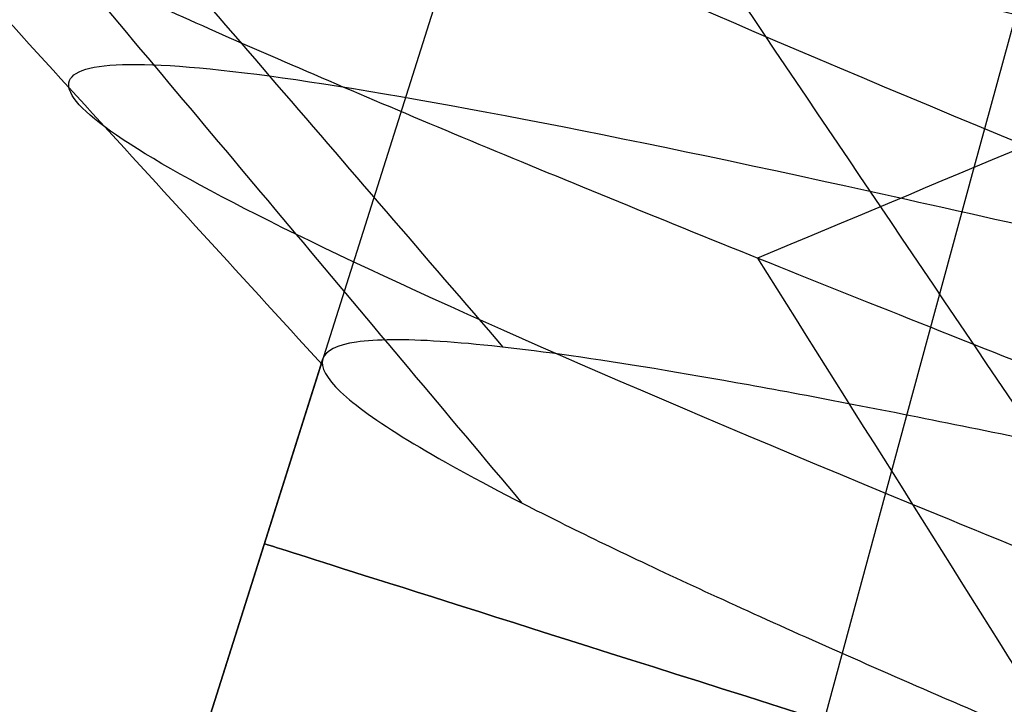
# Model space of a CAD drawing. Header units: millimetres. Extents: x -1437 to 1444, y -1373 to 1332.
# Tile 39 of 256: x -173.145 to -172.54, y -926.175 to -925.755. Entities that reach past the tile are written whole.
import ezdxf

# ---------------------------------------------------------------- set-up
doc = ezdxf.new("R2010")
doc.units = ezdxf.units.MM
doc.layers.add('Default', color=7, linetype='Continuous', true_color=0x000000)

# ---------------------------------------------------------------- blocks, each defined once
blk = doc.blocks.new('M4X4_SET_SCREW 01')
at = {"layer": 'Default', "color": 252, "true_color": 0x969696}
blk.add_line((2.536880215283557, 0, 1.6), (2.775000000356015, 0, 1.6), dxfattribs=at)
at = {"layer": 'Default', "color": 252, "true_color": 0x969696, "extrusion": (1, 0, 0)}
for centre, start, end in [((0, 0, 3.4443375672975), 0, 180), ((0, 0, 2.655940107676), 28.7692039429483, 151.2308242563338)]:
    blk.add_arc(centre, 1.6, start, end, dxfattribs=at)
at = {"layer": 'Default', "color": 252, "true_color": 0x969696}
for points in [[(0.7309401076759, 2), (0.7361424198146, 2, 0.09339168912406), (0.746547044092, 1.986895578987, 0.2801743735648), (0.7621539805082, 1.928310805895, 0.5548596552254), (0.7777609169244, 1.83194571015, 0.8186737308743), (0.7933678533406, 1.699688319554, 1.06644802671), (0.8089747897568, 1.534129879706, 1.293327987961), (0.824581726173, 1.338514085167, 1.494868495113), (0.8401886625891, 1.116673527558, 1.66712087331), (0.8557955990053, 0.8729546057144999, 1.806710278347), (0.8714025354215, 0.6121323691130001, 1.910901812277), (0.8870094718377, 0.3393169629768, 1.977654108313), (0.9026164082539, 0.05985350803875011, 2.005659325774), (0.9182233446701, -0.2207826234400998, 1.994368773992), (0.9338302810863, -0.4970930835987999, 1.944003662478), (0.9494372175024, -0.7636642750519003, 1.855550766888), (0.9650441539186, -1.015273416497, 1.73074309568), (0.9806510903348, -1.246990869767, 1.572025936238), (0.996258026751, -1.454276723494, 1.382508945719), (1.011864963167, -1.63306974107, 1.16590522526), (1.027471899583, -1.779866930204, 0.9264585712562), (1.043078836, -1.891792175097, 0.6688603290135), (1.058685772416, -1.96665258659, 0.398157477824), (1.074292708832, -2.002981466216, 0.1196537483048), (1.089899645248, -2.000067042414, -0.1611942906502), (1.105506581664, -1.95796641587, -0.4388841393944), (1.12111351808, -1.877504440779, -0.7079751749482), (1.136720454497, -1.76025756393, -0.9631952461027), (1.152327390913, -1.608522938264, -1.199543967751), (1.167934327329, -1.425273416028, -1.412390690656), (1.183541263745, -1.214099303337, -1.597565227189), (1.199148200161, -0.9791380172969, -1.7514395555), (1.214755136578, -0.7249930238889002, -1.870998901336), (1.230362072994, -0.4566436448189, -1.953900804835), (1.24596900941, -0.1793475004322, -1.998521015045), (1.261575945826, 0.1014624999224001, -2.003985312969), (1.277182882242, 0.3802846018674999, -1.970186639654), (1.292789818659, 0.6516559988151, -1.897787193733), (1.308396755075, 0.9102598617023, -1.78820545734), (1.324003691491, 1.15102950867, -1.643588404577), (1.339610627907, 1.369247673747, -1.466769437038), (1.355217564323, 1.56063892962, -1.26121287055), (1.370824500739, 1.721453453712, -1.030946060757), (1.386431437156, 1.848540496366, -0.7804804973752), (1.402038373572, 1.939410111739, -0.5147234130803), (1.417645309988, 1.992281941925, -0.238881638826), (1.433252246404, 2.00612009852, 0.04164041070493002), (1.44885918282, 1.980653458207, 0.3213466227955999), (1.464466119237, 1.916380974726, 0.5947568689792), (1.480073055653, 1.814561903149, 0.8565143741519), (1.495679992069, 1.677191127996, 1.101490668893), (1.511286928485, 1.506960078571, 1.324886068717), (1.526893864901, 1.30720399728, 1.522323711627), (1.542500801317, 1.08183659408, 1.689935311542), (1.558107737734, 0.8352733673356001, 1.824436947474), (1.57371467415, 0.5723450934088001, 1.923193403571), (1.589321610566, 0.2982031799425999, 1.984269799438), (1.604928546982, 0.01821873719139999, 2.006469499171), (1.620535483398, -0.2621226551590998, 1.989357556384), (1.636142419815, -0.5373284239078, 1.933269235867), (1.651749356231, -0.8020066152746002, 1.839303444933), (1.667356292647, -1.050971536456, 1.709301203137), (1.682963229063, -1.279345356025, 1.5458095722), (1.698570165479, -1.482653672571, 1.352031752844), (1.714177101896, -1.656913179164, 1.131764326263), (1.729784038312, -1.798709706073, 0.8893228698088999), (1.745390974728, -1.9052651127, 0.6294574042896), (1.760997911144, -1.974491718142, 0.3572593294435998), (1.77660484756, -2.005033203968, 0.07806167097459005), (1.792211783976, -1.996291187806, -0.202665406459), (1.807818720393, -1.948436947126, -0.4794217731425), (1.823425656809, -1.862408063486, -0.7467850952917), (1.839032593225, -1.739890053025, -0.9995170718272), (1.854639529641, -1.583283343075, -1.232666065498), (1.870246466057, -1.395656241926, -1.44166411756), (1.885853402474, -1.180684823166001, -1.622416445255), (1.90146033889, -0.9425809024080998, -1.771381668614), (1.917067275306, -0.6860095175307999, -1.885641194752), (1.932674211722, -0.4159975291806, -1.96295640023), (1.948281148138, -0.1378351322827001, -2.001812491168), (1.963888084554, 0.1430277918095, -2.001448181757), (1.979495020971, 0.4210884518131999, -1.961870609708), (1.995101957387, 0.6908989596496, -1.883855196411), (2.010708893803, 0.9471730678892, -1.768930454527), (2.026315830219, 1.184889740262, -1.619348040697), (2.041922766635, 1.399391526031, -1.438038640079), (2.057529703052, 1.586475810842, -1.22855454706), (2.073136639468, 1.742477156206, -0.9950000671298), (2.088743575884, 1.864339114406, -0.741951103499), (2.1043505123, 1.949674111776, -0.4743655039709), (2.119957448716, 1.996810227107, -0.1974859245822), (2.135564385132, 2.00482394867, 0.08326288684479), (2.151171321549, 1.97355826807, 0.3623803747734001), (2.166778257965, 1.903625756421, 0.6343979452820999), (2.182385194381, 1.796396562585, 0.8939861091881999), (2.197992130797, 1.653971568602, 1.13605889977), (2.213599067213, 1.479141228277, 1.355873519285), (2.22920600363, 1.275330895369, 1.549123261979), (2.244812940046, 1.046533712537, 1.712021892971), (2.260419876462, 0.7972323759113, 1.841377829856), (2.276026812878, 0.5323113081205, 1.934656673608), (2.291633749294, 0.2569609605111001, 1.990030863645), (2.307240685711, -0.02342388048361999, 2.006415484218), (2.322847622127, -0.3033497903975, 1.983489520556), (2.338454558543, -0.5773323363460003, 1.92170214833), (2.354061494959, -0.8400035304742, 1.82226393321), (2.369668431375, -1.086217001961, 1.687123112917), (2.385275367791, -1.311148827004, 1.518927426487), (2.400882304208, -1.510392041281, 1.320972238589), (2.416489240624, -1.680042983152, 1.097135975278), (2.43209617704, -1.816777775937, 0.8518041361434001), (2.447703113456, -1.91791745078, 0.5897833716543), (2.463310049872, -1.981480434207, 0.3162073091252), (2.478916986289, -2.006221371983, 0.03643597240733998), (2.494523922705, -1.991655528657, -0.2440492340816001), (2.510130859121, -1.938068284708, -0.5197529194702), (2.525737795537, -1.846509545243, -0.7852733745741), (2.541344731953, -1.718773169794, -1.035408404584), (2.556951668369, -1.557361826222, -1.265257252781), (2.572558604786, -1.365437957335, -1.470316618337), (2.588165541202, -1.146761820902, -1.646568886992), (2.603772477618, -0.9056178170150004, -1.790560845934), (2.619379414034, -0.6467305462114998, -1.899471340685), (2.63498635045, -0.375172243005, -1.971166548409), (2.650593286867, -0.09626339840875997, -2.004241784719), (2.666200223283, 0.1845314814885, -1.998049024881), (2.681807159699, 0.4617109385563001, -1.952709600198), (2.697414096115, 0.7298443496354, -1.869111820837), (2.713021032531, 0.9836783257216, -1.74889357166), (2.728627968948, 1.218239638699, -1.594410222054), (2.744234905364, 1.428932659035, -1.40868847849), (2.75984184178, 1.6116293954, -1.195367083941), (2.775448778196, 1.762750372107, -0.9586255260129), (2.791055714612, 1.87933475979, -0.7031021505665), (2.806662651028, 1.959098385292, -0.4338032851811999), (2.822269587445, 2.000478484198, -0.1560051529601), (2.837876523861, 2.002664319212, 0.1248495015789), (2.853483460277, 1.965613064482, 0.4032580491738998), (2.869090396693, 1.890050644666, 0.6737657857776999), (2.884697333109, 1.777457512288, 0.9310728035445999), (2.900304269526, 1.630039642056, 1.170137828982), (2.915911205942, 1.450685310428, 1.386276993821), (2.931518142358, 1.242908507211, 1.575255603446), (2.947125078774, 1.010780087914, 1.733371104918), (2.96273201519, 0.7588480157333, 1.857525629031), (2.978338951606, 0.4920482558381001, 1.945286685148), (2.993945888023, 0.2156080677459, 1.99493481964), (3.009552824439, -0.06505640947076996, 2.005497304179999), (3.025159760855, -0.3444462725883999, 1.976767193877), (3.040766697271, -0.6170875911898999, 1.909307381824), (3.056373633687, -0.8776386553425, 1.804439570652), (3.071980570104, -1.120994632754, 1.664218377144), (3.08758750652, -1.342387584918, 1.491391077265), (3.103194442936, -1.537479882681, 1.289343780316), (3.118801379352, -1.702449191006, 1.06203508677), (3.134408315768, -1.834063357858, 0.8139185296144), (3.150015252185, -1.929743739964, 0.5498553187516), (3.165622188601, -1.987615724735, 0.2750190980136), (3.181229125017, -2.006545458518, -0.00520541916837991), (3.196836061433, -1.986162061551, -0.2853279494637), (3.212442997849, -1.926864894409, -0.5598602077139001), (3.228049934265, -1.829815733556, -0.8234234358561), (3.243656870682, -1.696916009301, -1.070853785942), (3.259263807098, -1.530769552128, -1.297303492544), (3.274870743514, -1.334631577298, -1.498335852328), (3.29047767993, -1.112344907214, -1.670012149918), (3.306084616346, -0.8682646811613, -1.808968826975), (3.321691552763, -0.6071730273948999, -1.912483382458), (3.337298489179, -0.3341853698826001, -1.978527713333), (3.352905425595, -0.05465020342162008, -2.005807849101), (3.368512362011, 0.2259556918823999, -1.993789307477), (3.384119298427, 0.5021345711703, -1.942707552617), (3.399726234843, 0.7684753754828, -1.853563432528), (3.41533317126, 1.019759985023, -1.728103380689), (3.425737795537, 1.173963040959, -1.621891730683), (3.430940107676, 1.246979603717, -1.563662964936)], [(2.95, -1.6), (2.944720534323, -1.6, 0.07582139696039), (2.934142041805, -1.589247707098, 0.2277553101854), (2.918127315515, -1.540245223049, 0.4530749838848), (2.902230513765, -1.46005748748, 0.6674584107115), (2.886452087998, -1.351186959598, 0.8668377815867), (2.870653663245, -1.215191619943, 1.049170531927), (2.854639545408, -1.052442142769, 1.212510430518), (2.838607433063, -0.8676328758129, 1.350841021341), (2.822762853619, -0.6673467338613, 1.460051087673), (2.807019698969, -0.4550777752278, 1.539542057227), (2.791059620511, -0.2306437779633, 1.588888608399), (2.77498034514, 0.0002867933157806, 1.60558046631), (2.7589439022, 0.2305751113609, 1.588789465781), (2.743182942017, 0.4522571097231, 1.540303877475), (2.727343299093, 0.6660202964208, 1.460836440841), (2.711243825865, 0.8695084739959, 1.349793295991), (2.695122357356, 1.05504530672, 1.210266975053), (2.679134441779, 1.217132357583, 1.046817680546), (2.663409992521, 1.352296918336, 0.8651846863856), (2.647490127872, 1.461755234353, 0.6638107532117), (2.631708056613, 1.540799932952, 0.4507611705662), (2.615823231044, 1.589260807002, 0.227254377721), (2.60527372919, 1.6, 0.07573901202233), (2.6, 1.6)], [(3.061880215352, 1.6), (3.067153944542, 1.6, 0.07573901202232), (3.077703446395, 1.589260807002, 0.227254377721), (3.093588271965, 1.540799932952, 0.4507611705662), (3.109370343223, 1.461755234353, 0.6638107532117), (3.125290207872, 1.352296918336, 0.8651846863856), (3.14101465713, 1.217132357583, 1.046817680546), (3.157002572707, 1.05504530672, 1.210266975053), (3.173124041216, 0.8695084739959, 1.349793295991), (3.189223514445, 0.6660202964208, 1.460836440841), (3.205063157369, 0.4522571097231, 1.540303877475), (3.220824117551, 0.2305751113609, 1.588789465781), (3.236860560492, 0.0002867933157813, 1.60558046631), (3.252939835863, -0.2306437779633, 1.588888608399), (3.268899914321, -0.4550777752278, 1.539542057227), (3.284643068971, -0.6673467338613, 1.460051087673), (3.300487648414, -0.8676328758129, 1.350841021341), (3.316519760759, -1.052442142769, 1.212510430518), (3.332533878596, -1.215191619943, 1.049170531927), (3.34833230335, -1.351186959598, 0.8668377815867), (3.364110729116, -1.46005748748, 0.6674584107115), (3.380007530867, -1.540245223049, 0.4530749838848), (3.396022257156, -1.589247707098, 0.2277553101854), (3.406600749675, -1.6, 0.07582139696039), (3.411880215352, -1.6)], [(2.91459447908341, 1.462574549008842, 1.364213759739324), (2.837606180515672, 1.36506159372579, 1.27325872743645), (2.760617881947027, 1.267548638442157, 1.18230369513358), (2.683629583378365, 1.170035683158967, 1.09134866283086)], [(3.145500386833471, 1.170035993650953, 1.091348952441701), (3.068512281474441, 1.267548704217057, 1.182303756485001), (2.991524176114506, 1.365061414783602, 1.273258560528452), (2.914536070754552, 1.462574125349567, 1.364213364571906)], [(2.95846948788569, 0.8271380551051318, 1.821001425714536), (2.881481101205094, 0.7719909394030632, 1.699591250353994), (2.804492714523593, 0.7168438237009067, 1.578181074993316), (2.727504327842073, 0.6616967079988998, 1.45677089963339)], [(3.00234449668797, 0.06506602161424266, 1.998992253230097), (2.925356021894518, 0.06072792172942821, 1.865714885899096), (2.848367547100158, 0.05638982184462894, 1.732437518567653), (2.771379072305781, 0.05205172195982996, 1.599160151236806)], [(3.046219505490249, -0.7069676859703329, 1.870935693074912), (2.969230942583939, -0.6598324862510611, 1.746196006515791), (2.892242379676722, -0.6126972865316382, 1.621456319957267), (2.815253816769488, -0.5655620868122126, 1.496716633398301)], [(3.090094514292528, -1.370764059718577, 1.456437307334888), (3.013105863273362, -1.279371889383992, 1.359333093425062), (2.936117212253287, -1.187979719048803, 1.262228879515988), (2.859128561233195, -1.096587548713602, 1.165124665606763)]]:
    blk.add_open_spline(points, degree=3, dxfattribs=at)
for points, knots in [([(0.6154710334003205, 1.799939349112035, -1.700930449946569e-06), (0.6267207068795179, 1.799846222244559, 0.1817474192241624), (0.6525953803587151, 1.736373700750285, 0.5998515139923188), (0.6930950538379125, 1.416612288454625, 1.185371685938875), (0.7369700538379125, 0.8533196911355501, 1.638214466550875), (0.7808450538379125, 0.1593823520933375, 1.840243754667), (0.8247200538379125, -0.55895634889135, 1.760530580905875), (0.8685950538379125, -1.1917184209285, 1.4112785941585), (0.9124700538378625, -1.642027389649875, 0.8459587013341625), (0.9563450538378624, -1.840940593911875, 0.1511218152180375), (1.000220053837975, -1.7580042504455, -0.5668519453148), (1.044095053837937, -1.405915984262, -1.1980401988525), (1.087970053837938, -0.83858080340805, -1.645807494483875), (1.131845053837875, -0.1428581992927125, -1.8416002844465), (1.175720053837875, 0.5747361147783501, -1.755442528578), (1.219595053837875, 1.204337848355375, -1.400525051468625), (1.263470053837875, 1.649554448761, -0.8311860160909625), (1.307345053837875, 1.842222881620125, -0.1345917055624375), (1.351220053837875, 1.7528454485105, 0.5826087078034), (1.395095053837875, 1.395105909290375, 1.210611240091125), (1.438970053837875, 0.8237744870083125, 1.653268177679), (1.482845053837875, 0.1263225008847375, 1.8428083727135), (1.526720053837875, -0.5904695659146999, 1.7502130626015), (1.570595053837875, -1.2168602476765, 1.3896586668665), (1.614470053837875, -1.6569486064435, 0.8163463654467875), (1.658345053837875, -1.8433567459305, 0.1180507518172), (1.702220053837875, -1.747545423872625, -0.5983185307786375), (1.746095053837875, -1.384183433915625, -1.223084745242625), (1.789970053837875, -0.80890180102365, -1.660595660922), (1.833845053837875, -0.1097766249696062, -1.8438679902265), (1.877720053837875, 0.60615544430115, -1.7448425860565), (1.921595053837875, 1.229284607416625, -1.37868032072), (1.965470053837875, 1.664209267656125, -0.80144094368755), (2.009345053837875, 1.8443420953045, -0.1015002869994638), (2.053220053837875, 1.742104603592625, 0.61398014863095), (2.097095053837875, 1.373149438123, 1.235459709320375), (2.140970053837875, 0.79396394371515, 1.667789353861), (2.184845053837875, 0.09322190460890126, 1.844779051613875), (2.228720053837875, -0.6217924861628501, 1.73933153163), (2.272595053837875, -1.241609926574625, 1.3675908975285), (2.316470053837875, -1.671335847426, 0.78647095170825), (2.360345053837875, -1.845178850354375, 0.08494164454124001), (2.404220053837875, -1.736523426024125, -0.6295922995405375), (2.448095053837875, -1.362004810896, -1.247735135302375), (2.491970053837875, -0.7789621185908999, -1.6748486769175), (2.535845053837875, -0.07665967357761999, -1.845541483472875), (2.579720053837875, 0.6373794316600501, -1.733680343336), (2.623595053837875, 1.253835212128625, -1.356391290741), (2.667470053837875, 1.67832777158, -0.77143759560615), (2.711345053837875, 1.845866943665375, -0.06837615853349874), (2.755220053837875, 1.730802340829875, 0.6451537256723), (2.799095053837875, 1.3507504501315, 1.2599100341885), (2.842970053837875, 0.7638975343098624, 1.681773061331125), (2.886845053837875, 0.060091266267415, 1.8461552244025), (2.930720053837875, -0.6529150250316, 1.7278894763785), (2.974595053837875, -1.265959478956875, 1.345082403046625), (3.018470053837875, -1.6851844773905, 0.7563420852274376), (3.062345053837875, -1.8464063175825, 0.0518051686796), (3.106220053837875, -1.724941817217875, -0.6606631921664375), (3.150095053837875, -1.339387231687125, -1.2719833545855), (3.193970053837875, -0.7487715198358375, -1.6885622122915), (3.237845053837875, -0.0435175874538, -1.84661924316), (3.2783446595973, 0.6136273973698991, -1.731553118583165), (3.304219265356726, 0.9800879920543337, -1.520495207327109), (3.315468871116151, 1.122242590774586, -1.407250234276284)], [0.9936136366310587, 0.9936136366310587, 0.9936136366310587, 0.9936136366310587, 1.614592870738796, 2.421889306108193, 3.229185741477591, 4.036482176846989, 4.843778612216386, 5.651075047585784, 6.458371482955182, 7.265667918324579, 8.072964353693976, 8.880260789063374, 9.687557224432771, 10.49485365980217, 11.30215009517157, 12.10944653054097, 12.91674296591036, 13.72403940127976, 14.53133583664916, 15.33863227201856, 16.14592870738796, 16.95322514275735, 17.76052157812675, 18.56781801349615, 19.37511444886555, 20.18241088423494, 20.98970731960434, 21.79700375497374, 22.60430019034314, 23.41159662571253, 24.21889306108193, 25.02618949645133, 25.83348593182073, 26.64078236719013, 27.44807880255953, 28.25537523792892, 29.06267167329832, 29.86996810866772, 30.67726454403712, 31.48456097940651, 32.29185741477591, 33.09915385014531, 33.90645028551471, 34.7137467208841, 35.5210431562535, 36.32833959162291, 37.1356360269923, 37.9429324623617, 38.75022889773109, 39.55752533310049, 40.36482176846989, 41.17211820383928, 41.97941463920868, 42.78671107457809, 43.59400750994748, 44.40130394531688, 45.20860038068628, 46.01589681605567, 46.82319325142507, 47.63048968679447, 48.43778612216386, 49.24508255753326, 50.05237899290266, 50.6733544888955, 50.6733544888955, 50.6733544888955, 50.6733544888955]), ([(0.8464113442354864, 1.799939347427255, 1.581300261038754e-06), (0.8576609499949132, 1.799845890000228, 0.1817496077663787), (0.8835355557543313, 1.736373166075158, 0.5998524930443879), (0.9240351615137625, 1.416612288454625, 1.185371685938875), (0.9679101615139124, 0.8533196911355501, 1.638214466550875), (1.011785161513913, 0.1593823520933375, 1.840243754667), (1.055660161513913, -0.55895634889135, 1.760530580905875), (1.099535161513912, -1.1917184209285, 1.4112785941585), (1.143410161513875, -1.642027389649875, 0.8459587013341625), (1.187285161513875, -1.840940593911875, 0.1511218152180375), (1.231160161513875, -1.7580042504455, -0.5668519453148), (1.275035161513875, -1.405915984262, -1.1980401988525), (1.318910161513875, -0.83858080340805, -1.645807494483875), (1.362785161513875, -0.1428581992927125, -1.8416002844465), (1.406660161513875, 0.5747361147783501, -1.755442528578), (1.450535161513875, 1.204337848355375, -1.400525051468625), (1.494410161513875, 1.649554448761, -0.8311860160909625), (1.538285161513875, 1.842222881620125, -0.1345917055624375), (1.582160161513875, 1.7528454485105, 0.5826087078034), (1.626035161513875, 1.395105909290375, 1.210611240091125), (1.669910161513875, 0.8237744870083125, 1.653268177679), (1.713785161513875, 0.1263225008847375, 1.8428083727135), (1.757660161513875, -0.5904695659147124, 1.7502130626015), (1.801535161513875, -1.2168602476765, 1.3896586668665), (1.845410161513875, -1.6569486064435, 0.8163463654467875), (1.889285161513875, -1.8433567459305, 0.1180507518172), (1.933160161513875, -1.747545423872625, -0.5983185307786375), (1.977035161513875, -1.384183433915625, -1.223084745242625), (2.020910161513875, -0.80890180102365, -1.660595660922), (2.064785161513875, -0.1097766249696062, -1.8438679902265), (2.108660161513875, 0.60615544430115, -1.7448425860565), (2.152535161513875, 1.229284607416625, -1.37868032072), (2.196410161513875, 1.664209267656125, -0.80144094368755), (2.240285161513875, 1.8443420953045, -0.1015002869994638), (2.284160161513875, 1.742104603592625, 0.61398014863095), (2.328035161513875, 1.373149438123, 1.235459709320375), (2.371910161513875, 0.7939639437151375, 1.667789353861), (2.415785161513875, 0.09322190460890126, 1.844779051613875), (2.459660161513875, -0.6217924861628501, 1.73933153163), (2.503535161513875, -1.241609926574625, 1.3675908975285), (2.547410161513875, -1.671335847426, 0.78647095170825), (2.591285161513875, -1.845178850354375, 0.08494164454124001), (2.635160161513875, -1.736523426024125, -0.6295922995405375), (2.679035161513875, -1.362004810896, -1.247735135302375), (2.722910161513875, -0.7789621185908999, -1.6748486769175), (2.766785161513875, -0.07665967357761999, -1.845541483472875), (2.810660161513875, 0.6373794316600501, -1.733680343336), (2.854535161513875, 1.253835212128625, -1.356391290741), (2.898410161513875, 1.67832777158, -0.77143759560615), (2.942285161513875, 1.845866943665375, -0.0683761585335), (2.986160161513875, 1.730802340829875, 0.6451537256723), (3.030035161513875, 1.3507504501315, 1.2599100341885), (3.073910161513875, 0.7638975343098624, 1.681773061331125), (3.117785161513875, 0.060091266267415, 1.8461552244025), (3.161660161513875, -0.6529150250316, 1.7278894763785), (3.205535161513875, -1.265959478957, 1.345082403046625), (3.249410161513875, -1.6851844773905, 0.7563420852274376), (3.293285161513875, -1.8464063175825, 0.0518051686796), (3.337160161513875, -1.724941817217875, -0.6606631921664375), (3.381035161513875, -1.339387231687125, -1.2719833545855), (3.424910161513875, -0.7487715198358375, -1.6885622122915), (3.468785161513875, -0.0435175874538, -1.84661924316), (3.509284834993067, 0.6136284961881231, -1.731552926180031), (3.535159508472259, 0.9800899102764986, -1.52049410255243), (3.546409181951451, 1.122245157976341, -1.407248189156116)], [0.9936173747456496, 0.9936173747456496, 0.9936173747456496, 0.9936173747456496, 1.614592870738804, 2.421889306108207, 3.229185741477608, 4.03648217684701, 4.843778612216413, 5.651075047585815, 6.458371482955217, 7.265667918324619, 8.07296435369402, 8.880260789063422, 9.687557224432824, 10.49485365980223, 11.30215009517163, 12.10944653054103, 12.91674296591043, 13.72403940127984, 14.53133583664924, 15.33863227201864, 16.14592870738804, 16.95322514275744, 17.76052157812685, 18.56781801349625, 19.37511444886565, 20.18241088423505, 20.98970731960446, 21.79700375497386, 22.60430019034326, 23.41159662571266, 24.21889306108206, 25.02618949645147, 25.83348593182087, 26.64078236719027, 27.44807880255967, 28.25537523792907, 29.06267167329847, 29.86996810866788, 30.67726454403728, 31.48456097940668, 32.29185741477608, 33.09915385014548, 33.90645028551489, 34.71374672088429, 35.52104315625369, 36.3283395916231, 37.1356360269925, 37.9429324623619, 38.7502288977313, 39.5575253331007, 40.3648217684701, 41.1721182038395, 41.9794146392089, 42.78671107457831, 43.59400750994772, 44.40130394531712, 45.20860038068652, 46.01589681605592, 46.82319325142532, 47.63048968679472, 48.43778612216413, 49.24508255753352, 50.05237899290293, 50.67335822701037, 50.67335822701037, 50.67335822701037, 50.67335822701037])]:
    blk.add_open_spline(points, degree=3, knots=knots, dxfattribs=at)
blk = doc.blocks.new('WIRE_CLIP_TOP 01')
at = {"layer": 'Default', "color": 253, "true_color": 0xababa7}
blk.add_line((-9.777013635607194, -16, 1.600000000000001), (-7.83837715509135, -16, 1.600000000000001), dxfattribs=at)
at = {"layer": 'Default', "color": 253, "true_color": 0xababa7, "extrusion": (0, -1, 0)}
for centre, radius, start, end in [((0, 0), 10, 7.016709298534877e-15, 180), ((0, 0), 10, 180, 0), ((0, 0, 0.5), 10.5, 180, 0), ((0, 0, 0.5), 10.5, 7.016709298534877e-15, 180), ((0, 0, 15), 10.5, 0, 169.3535691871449), ((0, 0, 29.5), 10.5, 180, 0), ((0, 0, 30), 10, 180, 0), ((0, 0, 30), 10, 7.016709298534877e-15, 180)]:
    blk.add_arc(centre, radius, start, end, dxfattribs=at)
at = {"layer": 'Default', "color": 253, "true_color": 0xababa7, "extrusion": (0, 1, 0)}
blk.add_arc((0, 0, -29.5), 10.5, 0, 180, dxfattribs=at)
at = {"layer": 'Default', "color": 253, "true_color": 0xababa7}
blk.add_open_spline([(-10, -17.6, -2.128676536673e-08), (-10.00000000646, -17.60000002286, 0.1657104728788), (-9.985855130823, -17.54997911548, 0.4946506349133), (-9.924951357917, -17.31249472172, 0.9642232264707), (-9.849554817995, -16.94010457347, 1.327490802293), (-9.791669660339, -16.49078363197, 1.549193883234), (-9.769955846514, -16.00560642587, 1.624428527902), (-9.790607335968, -15.52104478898, 1.553030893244), (-9.848172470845, -15.06820150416, 1.333124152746), (-9.922662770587, -14.69749312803, 0.9767055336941), (-9.984822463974, -14.4535902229, 0.5090562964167), (-10.00000000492, -14.39999998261, 0.1696961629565), (-10, -14.4, 8.223118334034e-09)], degree=3, knots=[0, 0, 0, 0, 0.511117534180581, 1.022234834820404, 1.533352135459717, 2.044469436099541, 2.555586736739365, 3.066704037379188, 3.577821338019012, 4.088938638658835, 4.600055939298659, 5.111173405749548, 5.111173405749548, 5.111173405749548, 5.111173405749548], dxfattribs=at)

msp = doc.modelspace()

# ---------------------------------------------------------------- linework, layer by layer
at = {"layer": 'Default'}
for points, knots in [([(125.6028137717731, -4.216130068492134, 715.1900953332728), (125.6028790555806, -4.21593048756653, 711.9985287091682), (125.4984448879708, -4.535252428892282, 705.4388300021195), (125.0006891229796, -6.05726248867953, 695.669875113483), (124.1644555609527, -8.61432980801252, 686.2695432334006), (122.6430480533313, -13.26668479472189, 674.2958892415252), (119.980195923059, -21.40983063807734, 660.1888640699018), (115.7068979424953, -34.47865801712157, 644.7698109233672), (110.4673226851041, -50.50370840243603, 630.7541826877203), (104.3521682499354, -69.20805787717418, 618.0316629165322), (97.346722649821, -90.63721854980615, 606.3488869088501), (89.5053793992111, -114.625411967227, 595.7033534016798), (81.00904979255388, -140.6198332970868, 586.2109070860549), (72.04377336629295, -168.0518191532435, 577.8651744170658), (62.70822664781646, -196.6199261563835, 570.5728911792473), (52.98341268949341, -226.3828743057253, 564.1931086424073), (42.95341929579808, -257.0839623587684, 558.6795850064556), (29.22406667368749, -299.1148089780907, 552.3990902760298), (11.90324848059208, -352.1538235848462, 546.5614100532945), (-8.685592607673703, -415.2262957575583, 542.2683982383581), (-34.65403068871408, -494.8237958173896, 539.6716324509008), (-59.32007808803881, -570.5076939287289, 540.9856201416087), (-82.33939678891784, -641.261984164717, 546.2481716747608), (-97.67462619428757, -688.4663726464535, 551.6006549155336), (-111.5795439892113, -731.3457549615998, 558.2393274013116), (-124.1010492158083, -770.0497712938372, 566.0039252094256), (-135.1900691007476, -804.4324453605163, 574.7003908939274), (-143.4647172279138, -830.197588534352, 582.8256789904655), (-149.3093601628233, -848.4818882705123, 589.7136454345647), (-154.253131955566, -864.0077203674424, 596.2973652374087), (-159.5513222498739, -880.7605132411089, 604.7457213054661), (-164.7706222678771, -897.4745502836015, 615.6696491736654), (-168.6964172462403, -910.2707947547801, 626.6824114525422), (-171.5110575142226, -919.6868853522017, 637.6191564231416), (-173.3960800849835, -926.2624105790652, 648.3705628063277), (-174.5158200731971, -930.475874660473, 658.7167541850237), (-175.0473116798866, -932.8431079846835, 668.4190347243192), (-175.1806423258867, -933.9254392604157, 677.3147997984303), (-175.0933469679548, -934.2332186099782, 685.0483906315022), (-174.9785149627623, -934.3636726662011, 691.8464184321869), (-174.903366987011, -934.4783412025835, 696.8548410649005), (-174.8406570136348, -934.5603675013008, 700.5914157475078), (-174.7865740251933, -934.6298068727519, 703.5624448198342), (-174.7195338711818, -934.709559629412, 706.6899067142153), (-174.6208295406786, -934.8153219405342, 709.9805529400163), (-174.5035916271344, -934.9305614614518, 712.6023657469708), (-174.3391702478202, -935.0823670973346, 714.8626367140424), (-174.0936199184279, -935.3022201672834, 717.0332369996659), (-173.6962304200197, -935.6497452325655, 718.861882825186), (-173.1414085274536, -936.1372780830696, 720.3042119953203), (-172.7275683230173, -936.512197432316, 721.1577072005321), (-172.2964953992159, -936.9235379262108, 721.8899703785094), (-171.8034650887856, -937.4238547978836, 722.6088646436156), (-171.366756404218, -937.947887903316, 723.1306759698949), (-171.1690353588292, -938.2744266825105, 723.3440716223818), (-171.1967747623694, -938.3190477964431, 723.3286333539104), (-171.280562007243, -937.6155313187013, 723.151899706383), (-170.7647573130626, -936.7578523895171, 723.2918029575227), (-170.611399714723, -936.7435309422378, 723.396715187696), (-170.8855654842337, -936.862561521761, 723.2261597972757), (-171.7350232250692, -937.0651571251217, 722.4632175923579), (-172.8945985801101, -937.1887603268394, 720.870122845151), (-173.64858084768, -937.2333579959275, 719.2121369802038), (-174.0942448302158, -937.2569755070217, 717.8440607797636), (-174.3488587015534, -937.2703223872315, 716.8506289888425), (-174.5333183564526, -937.2800228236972, 715.2257446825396), (-174.69394546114, -937.2884588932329, 712.433016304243), (-174.8353024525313, -937.2958866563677, 707.8997048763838), (-174.9606620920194, -937.3024725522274, 701.03254813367), (-175.0706942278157, -937.3082536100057, 691.2564715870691), (-175.2143175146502, -937.3157993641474, 670.6958829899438), (-175.3390106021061, -937.3223505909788, 632.8801977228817), (-175.4781887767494, -937.3296628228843, 530.9566615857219), (-175.5199850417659, -937.3318587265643, 327.0488467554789), (-175.5170216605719, -937.3317030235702, 143.6006988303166), (-175.5174053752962, -937.3317231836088, 28.61444257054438)], [0, 0, 0, 0, 9.38844220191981, 19.2551223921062, 28.99586975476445, 38.03574428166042, 57.17843237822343, 77.3168074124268, 98.86539763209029, 122.0388003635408, 146.9159871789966, 174.4812761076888, 203.7394453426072, 233.4037875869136, 264.3153390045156, 296.2702264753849, 329.0540267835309, 362.4359049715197, 430.0394854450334, 497.1074358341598, 561.6566341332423, 681.0761228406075, 735.550311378, 785.0955972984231, 830.6129718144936, 871.9756123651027, 909.0590200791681, 941.7471695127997, 956.4108816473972, 969.9438854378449, 994.1450978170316, 1014.383416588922, 1031.059829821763, 1045.211792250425, 1057.425139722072, 1068.185791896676, 1077.831908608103, 1086.531433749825, 1094.430381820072, 1100.698228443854, 1106.966075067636, 1109.443200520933, 1111.92032597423, 1115.873565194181, 1118.839666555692, 1121.805767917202, 1123.749973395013, 1125.694178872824, 1128.41515832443, 1129.543330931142, 1130.671503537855, 1131.613869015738, 1132.556234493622, 1134.04877801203, 1134.627280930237, 1135.098362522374, 1135.474965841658, 1135.828413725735, 1136.256816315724, 1136.804406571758, 1138.301001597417, 1140.374551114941, 1143.063929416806, 1143.836764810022, 1144.722618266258, 1146.171380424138, 1148.771298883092, 1153.115560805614, 1159.78517069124, 1169.37283539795, 1182.454865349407, 1221.460902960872, 1282.825903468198, 1488.227436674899, 1833.179165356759, 1833.179165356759, 1833.179165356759, 1833.179165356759]), ([(123.6028137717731, -6.216130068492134, 715.1900953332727), (123.6028754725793, -6.215938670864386, 712.0843754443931), (123.5012673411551, -6.526613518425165, 705.7074930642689), (123.0179198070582, -8.004556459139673, 696.2225893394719), (122.2061389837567, -10.4868397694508, 687.0966942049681), (120.7279204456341, -15.00710956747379, 675.4618268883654), (118.1341575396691, -22.93895333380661, 661.7135730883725), (113.9486453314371, -35.73927783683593, 646.604347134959), (108.7901284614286, -51.51637939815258, 632.801363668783), (102.7453958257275, -70.00529342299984, 620.2228802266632), (95.80042337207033, -91.24943123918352, 608.6394865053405), (88.01035639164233, -115.0807183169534, 598.0626209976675), (79.55687215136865, -140.9440109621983, 588.6174883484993), (70.62744957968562, -168.2662465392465, 580.3048153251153), (61.32225431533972, -196.7414287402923, 573.0360378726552), (51.6236819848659, -226.4240182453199, 566.6733382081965), (41.61661240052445, -257.0548920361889, 561.1723302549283), (27.91433316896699, -299.002794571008, 554.9041257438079), (10.6216187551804, -351.9556735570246, 549.0756938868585), (-9.939188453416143, -414.9421769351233, 544.7884234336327), (-35.87511443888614, -494.4399130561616, 542.1948885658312), (-60.50648899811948, -570.017333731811, 543.50741259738), (-83.48777134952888, -640.6546279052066, 548.7614137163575), (-98.79405043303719, -687.7698497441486, 554.10391927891), (-112.668244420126, -730.5544447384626, 560.7281017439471), (-125.1561653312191, -769.1546224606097, 568.472148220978), (-136.2074392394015, -803.420249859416, 577.1394434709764), (-144.4442505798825, -829.0676015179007, 585.2282771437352), (-150.2530381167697, -847.2397421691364, 592.074354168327), (-155.1587689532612, -862.6461044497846, 598.6075585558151), (-160.4038700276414, -879.2311873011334, 606.9733681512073), (-165.5475748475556, -895.703446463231, 617.7430026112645), (-169.3929347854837, -908.2379382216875, 628.5355619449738), (-172.1303091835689, -917.3960576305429, 639.1786098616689), (-173.9516899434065, -923.7500378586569, 649.5728562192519), (-175.0301435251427, -927.8082866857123, 659.5393782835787), (-175.5430820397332, -930.0923344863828, 668.8956163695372), (-175.6730574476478, -931.1443099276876, 677.5263152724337), (-175.5879097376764, -931.4476085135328, 685.1096730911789), (-175.4729551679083, -931.5785086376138, 691.9182530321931), (-175.3978616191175, -931.6930367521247, 696.922493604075), (-175.335089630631, -931.7751670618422, 700.6631749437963), (-175.2808974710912, -931.8447421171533, 703.6397085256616), (-175.213647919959, -931.9247660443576, 706.7790865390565), (-175.1140055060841, -932.0315328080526, 710.1001708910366), (-174.9949328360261, -932.1486455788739, 712.7726427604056), (-174.8233616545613, -932.3070555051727, 715.130833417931), (-174.5616715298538, -932.5415204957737, 717.4724724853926), (-174.0952637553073, -932.9495112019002, 719.6497333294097), (-173.4149788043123, -933.5471213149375, 721.4197192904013), (-172.9003058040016, -934.013751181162, 722.4820939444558), (-172.3522378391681, -934.5349002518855, 723.4144056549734), (-171.6997403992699, -935.2038114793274, 724.3668752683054), (-171.0760056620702, -935.9241811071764, 725.1190031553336), (-170.613369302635, -936.686206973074, 725.6292554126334), (-170.4194048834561, -937.2023003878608, 725.8592712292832), (-170.4014387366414, -937.6630192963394, 725.9504994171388), (-170.6242745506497, -938.0421795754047, 725.8952797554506), (-171.084108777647, -938.3896285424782, 725.6654858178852), (-171.9278738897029, -938.7541787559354, 725.1015988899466), (-173.1720300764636, -939.0203202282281, 723.9419647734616), (-174.6255192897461, -939.1795198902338, 721.9313492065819), (-175.5011868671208, -939.2287277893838, 719.9805274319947), (-175.9985909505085, -939.2556523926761, 718.465754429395), (-176.3252168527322, -939.2726925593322, 717.1753354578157), (-176.524095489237, -939.2831759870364, 715.3691976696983), (-176.687896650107, -939.2917670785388, 712.5155238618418), (-176.8301963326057, -939.2992433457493, 707.9455752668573), (-176.9558413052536, -939.3058370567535, 701.0611276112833), (-177.0659832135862, -939.3116154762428, 691.2742834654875), (-177.209664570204, -939.3191458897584, 670.7044643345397), (-177.3343657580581, -939.3256640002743, 632.8843288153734), (-177.4735488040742, -939.3328860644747, 530.9572925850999), (-177.5153435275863, -939.3349010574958, 327.0489616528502), (-177.5123807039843, -939.3345825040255, 143.6006831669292), (-177.5127644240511, -939.334500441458, 28.61444257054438)], [0, 0, 0, 0, 9.38844220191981, 19.2551223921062, 28.99586975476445, 38.03574428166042, 57.17843237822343, 77.3168074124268, 98.86539763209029, 122.0388003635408, 146.9159871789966, 174.4812761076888, 203.7394453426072, 233.4037875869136, 264.3153390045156, 296.2702264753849, 329.0540267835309, 362.4359049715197, 430.0394854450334, 497.1074358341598, 561.6566341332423, 681.0761228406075, 735.550311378, 785.0955972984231, 830.6129718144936, 871.9756123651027, 909.0590200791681, 941.7471695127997, 956.4108816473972, 969.9438854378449, 994.1450978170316, 1014.383416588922, 1031.059829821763, 1045.211792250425, 1057.425139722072, 1068.185791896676, 1077.831908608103, 1086.531433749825, 1094.430381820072, 1100.698228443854, 1106.966075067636, 1109.443200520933, 1111.92032597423, 1115.873565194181, 1118.839666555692, 1121.805767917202, 1123.749973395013, 1125.694178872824, 1128.41515832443, 1129.543330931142, 1130.671503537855, 1131.613869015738, 1132.556234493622, 1134.04877801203, 1134.627280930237, 1135.098362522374, 1135.474965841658, 1135.828413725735, 1136.256816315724, 1136.804406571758, 1138.301001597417, 1140.374551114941, 1143.063929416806, 1143.836764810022, 1144.722618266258, 1146.171380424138, 1148.771298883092, 1153.115560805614, 1159.78517069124, 1169.37283539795, 1182.454865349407, 1221.460902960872, 1282.825903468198, 1488.227436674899, 1833.179165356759, 1833.179165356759, 1833.179165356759, 1833.179165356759]), ([(127.6028137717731, -6.216130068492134, 715.1900953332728), (127.6028772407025, -6.215936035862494, 712.0420618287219), (127.4998761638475, -6.530876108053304, 705.5750714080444), (127.0094272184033, -8.030543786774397, 695.9501678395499), (126.1855948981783, -10.54969010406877, 686.6890174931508), (124.6860917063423, -15.13506327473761, 674.8871878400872), (122.0582822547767, -23.17104640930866, 660.9621366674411), (117.8295152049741, -36.10368635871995, 645.7002505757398), (112.6310640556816, -52.00295952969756, 631.7925064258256), (106.5516435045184, -70.59800962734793, 619.1430752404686), (99.57689010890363, -91.9332845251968, 607.5107397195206), (91.76157838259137, -115.8418420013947, 596.900067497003), (83.28700763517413, -141.7696920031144, 587.431649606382), (74.33994708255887, -169.1459406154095, 579.1027134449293), (65.01982857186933, -197.6668349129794, 571.8223788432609), (55.30836211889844, -227.3889326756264, 565.4512854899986), (45.29003768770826, -258.0543027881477, 559.944132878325), (31.57447939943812, -300.0429195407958, 553.6699004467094), (14.26800726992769, -353.0380036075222, 547.8369423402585), (-6.30647591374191, -416.0664910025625, 543.5468729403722), (-32.25817593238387, -495.6126860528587, 540.9517710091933), (-56.90629867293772, -571.2415909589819, 542.2650092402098), (-79.90581782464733, -641.9350266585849, 547.5231130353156), (-95.22590457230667, -689.0928065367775, 552.870379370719), (-109.114667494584, -731.92237592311, 559.5014356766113), (-121.6184123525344, -770.5715032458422, 567.255169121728), (-132.6873494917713, -804.8919232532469, 575.9361200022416), (-140.9417385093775, -830.5940118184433, 584.0418960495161), (-146.7670859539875, -848.8179634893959, 590.9073232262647), (-151.690304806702, -864.2792559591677, 597.4637514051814), (-156.9598052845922, -880.9414248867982, 605.8674972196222), (-162.1382840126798, -897.5249085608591, 616.7081023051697), (-166.0206756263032, -910.179912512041, 627.6020343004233), (-168.7936622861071, -919.4569325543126, 638.380434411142), (-170.6444202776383, -925.9131757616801, 648.939516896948), (-171.7419760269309, -930.0432319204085, 659.081639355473), (-172.2635351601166, -932.3659154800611, 668.5984901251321), (-172.3950913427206, -933.4321195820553, 677.3531545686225), (-172.3089313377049, -933.7375987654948, 685.0082525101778), (-172.1939633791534, -933.868374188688, 691.8161778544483), (-172.1188579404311, -933.9829492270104, 696.8215612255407), (-172.0562058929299, -934.0649039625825, 700.554575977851), (-172.0022379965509, -934.134198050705, 703.5196745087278), (-171.9353984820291, -934.2136959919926, 706.6358619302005), (-171.8375374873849, -934.3185593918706, 709.8993601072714), (-171.7218615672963, -934.4322027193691, 712.4775908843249), (-171.5635684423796, -934.578359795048, 714.655274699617), (-171.3308956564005, -934.7865230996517, 716.6856667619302), (-170.9914659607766, -935.0833401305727, 718.2265050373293), (-170.5314769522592, -935.4874717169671, 719.4232382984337), (-170.1809454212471, -935.8052623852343, 720.1471067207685), (-169.8083159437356, -936.1595843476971, 720.7808190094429), (-169.3646836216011, -936.6144616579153, 721.4285659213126), (-168.9437145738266, -937.1006326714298, 721.9352362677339), (-168.645707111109, -937.5974085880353, 722.2645275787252), (-168.5245510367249, -937.906532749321, 722.4058429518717), (-168.5091270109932, -938.2605511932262, 722.4775271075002), (-168.6912958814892, -938.572494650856, 722.431296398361), (-168.9049516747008, -938.7174443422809, 722.3206149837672), (-169.3535341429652, -938.9203159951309, 722.0248305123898), (-170.1188095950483, -939.0865385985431, 721.3214565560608), (-171.1196233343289, -939.1980731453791, 719.9454564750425), (-171.7708128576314, -939.2350811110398, 718.5216001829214), (-172.1722115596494, -939.25671191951, 717.2812586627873), (-172.3613273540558, -939.2665675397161, 716.5571375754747), (-172.5328594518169, -939.2756037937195, 715.0959545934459), (-172.6905781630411, -939.2838820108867, 712.3584174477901), (-172.8310954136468, -939.2912673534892, 707.8582146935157), (-172.9561927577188, -939.2978388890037, 701.006703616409), (-173.06612689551, -939.30361494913, 691.2403624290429), (-173.2096971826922, -939.3111578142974, 670.6881224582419), (-173.3343829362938, -939.3177085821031, 632.8764616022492), (-173.4735562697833, -939.325020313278, 530.9560909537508), (-173.5153533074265, -939.3272158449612, 327.0487428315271), (-173.5123892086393, -939.3270599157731, 143.6007129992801), (-173.5127730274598, -939.3270800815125, 28.61444257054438)], [0, 0, 0, 0, 9.38844220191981, 19.2551223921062, 28.99586975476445, 38.03574428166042, 57.17843237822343, 77.3168074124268, 98.86539763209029, 122.0388003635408, 146.9159871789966, 174.4812761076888, 203.7394453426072, 233.4037875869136, 264.3153390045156, 296.2702264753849, 329.0540267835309, 362.4359049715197, 430.0394854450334, 497.1074358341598, 561.6566341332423, 681.0761228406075, 735.550311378, 785.0955972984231, 830.6129718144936, 871.9756123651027, 909.0590200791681, 941.7471695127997, 956.4108816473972, 969.9438854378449, 994.1450978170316, 1014.383416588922, 1031.059829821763, 1045.211792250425, 1057.425139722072, 1068.185791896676, 1077.831908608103, 1086.531433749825, 1094.430381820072, 1100.698228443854, 1106.966075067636, 1109.443200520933, 1111.92032597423, 1115.873565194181, 1118.839666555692, 1121.805767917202, 1123.749973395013, 1125.694178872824, 1128.41515832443, 1129.543330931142, 1130.671503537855, 1131.613869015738, 1132.556234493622, 1134.04877801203, 1134.627280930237, 1135.098362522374, 1135.474965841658, 1135.828413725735, 1136.256816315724, 1136.804406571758, 1138.301001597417, 1140.374551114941, 1143.063929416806, 1143.836764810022, 1144.722618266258, 1146.171380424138, 1148.771298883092, 1153.115560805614, 1159.78517069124, 1169.37283539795, 1182.454865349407, 1221.460902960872, 1282.825903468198, 1488.227436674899, 1833.179165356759, 1833.179165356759, 1833.179165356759, 1833.179165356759]), ([(125.6028137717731, -8.216130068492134, 715.1900953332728), (125.6028736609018, -8.21594697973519, 712.1279085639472), (125.5026986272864, -8.522246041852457, 705.8437344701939), (125.0266579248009, -9.977857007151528, 696.5028820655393), (124.2272783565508, -12.42223074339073, 687.516168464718), (122.7709641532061, -16.87553510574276, 676.0531254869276), (120.2122439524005, -24.70023897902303, 662.4868456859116), (116.0712627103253, -37.36440658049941, 647.5347867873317), (110.9538699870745, -53.01576427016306, 633.8396874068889), (104.9448712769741, -71.39541479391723, 621.3342925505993), (98.03059107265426, -92.54570550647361, 609.8013393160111), (90.26655566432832, -116.2973978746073, 599.2593350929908), (81.83483033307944, -142.0941621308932, 589.8382308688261), (72.9236236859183, -169.3607043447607, 581.5423543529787), (63.6338566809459, -197.7887183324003, 574.2855255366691), (53.94863190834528, -227.4305027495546, 567.9315150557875), (43.95323133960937, -258.0257043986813, 562.4368781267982), (30.26474651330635, -299.9314386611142, 556.1749359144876), (12.98637825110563, -352.8404630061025, 550.3512261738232), (-7.5600709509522, -415.7830695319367, 546.0668981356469), (-33.47925874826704, -495.2296091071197, 543.475027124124), (-58.09270853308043, -570.7521363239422, 544.7868016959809), (-81.05419123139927, -641.3286655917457, 550.0363550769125), (-96.34532758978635, -688.3973369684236, 555.3736437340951), (-110.2033666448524, -731.1321702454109, 561.990210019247), (-122.673527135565, -769.6775035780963, 569.7233921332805), (-133.7047182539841, -803.880914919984, 578.375172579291), (-141.9212704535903, -829.4652389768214, 586.4444942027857), (-147.710762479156, -847.5770496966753, 593.2680319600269), (-152.5959403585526, -862.9188870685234, 599.7739447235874), (-157.8123515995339, -879.4133606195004, 608.0951440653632), (-162.9152351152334, -895.7550787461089, 618.7814557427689), (-166.7171916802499, -908.1483370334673, 629.4551847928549), (-169.4129124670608, -917.1673885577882, 639.9398878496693), (-171.2000286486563, -923.4020859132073, 650.1418103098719), (-172.2562979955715, -927.3769232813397, 659.9042634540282), (-172.7593040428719, -929.6164159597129, 669.0750717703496), (-172.8875049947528, -930.6522578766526, 677.5646700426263), (-172.8034926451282, -930.9532498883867, 685.0695349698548), (-172.688402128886, -931.0844654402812, 691.8880124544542), (-172.6133511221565, -931.1988957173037, 696.8892137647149), (-172.5506370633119, -931.280951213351, 700.6263351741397), (-172.4965599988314, -931.3503784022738, 703.5969382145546), (-172.4295110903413, -931.4301447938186, 706.7250417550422), (-172.3307120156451, -931.5360097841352, 710.018978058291), (-172.2132013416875, -931.6515240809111, 712.6478678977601), (-172.0477584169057, -931.804283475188, 714.9234714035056), (-171.7989458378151, -932.0270568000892, 717.1249022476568), (-171.3904978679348, -932.3843378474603, 719.0143555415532), (-170.8050458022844, -932.8985455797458, 720.5387455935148), (-170.3536814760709, -933.3080461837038, 721.471493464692), (-169.8640569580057, -933.7721763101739, 722.3052542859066), (-169.2609575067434, -934.395647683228, 723.1865765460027), (-168.6529624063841, -935.0781551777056, 723.9235634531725), (-168.0900396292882, -936.0104184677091, 724.549711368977), (-167.7471797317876, -936.7910152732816, 724.9364808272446), (-167.6300023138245, -938.3092695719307, 725.276126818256), (-168.55081169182, -939.8580528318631, 725.0347731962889), (-169.3776593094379, -940.3647737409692, 724.589385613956), (-170.3958411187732, -940.8131662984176, 723.9002696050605), (-171.5558150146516, -941.0429366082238, 722.8002037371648), (-172.8505426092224, -941.1900701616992, 721.0066828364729), (-173.6234174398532, -941.2316904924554, 719.2899906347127), (-174.0765562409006, -941.256629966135, 717.9029523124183), (-174.3376840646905, -941.2701801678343, 716.8818440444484), (-174.5236351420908, -941.2800011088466, 715.2394075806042), (-174.6845279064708, -941.2884369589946, 712.4409250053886), (-174.8259878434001, -941.2958749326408, 707.9040850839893), (-174.9513705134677, -941.3024604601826, 701.0352830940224), (-175.0614144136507, -941.3082426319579, 691.2581743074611), (-175.2050427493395, -941.3157885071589, 670.6967038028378), (-175.3297365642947, -941.3223398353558, 632.8805926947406), (-175.4689146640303, -941.3296520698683, 530.9567219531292), (-175.510709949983, -941.3318479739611, 327.0488577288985), (-175.5077462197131, -941.3316922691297, 143.6006973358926), (-175.5081299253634, -941.3317124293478, 28.61444257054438)], [0, 0, 0, 0, 9.38844220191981, 19.2551223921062, 28.99586975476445, 38.03574428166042, 57.17843237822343, 77.3168074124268, 98.86539763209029, 122.0388003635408, 146.9159871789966, 174.4812761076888, 203.7394453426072, 233.4037875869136, 264.3153390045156, 296.2702264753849, 329.0540267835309, 362.4359049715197, 430.0394854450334, 497.1074358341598, 561.6566341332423, 681.0761228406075, 735.550311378, 785.0955972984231, 830.6129718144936, 871.9756123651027, 909.0590200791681, 941.7471695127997, 956.4108816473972, 969.9438854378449, 994.1450978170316, 1014.383416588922, 1031.059829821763, 1045.211792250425, 1057.425139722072, 1068.185791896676, 1077.831908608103, 1086.531433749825, 1094.430381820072, 1100.698228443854, 1106.966075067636, 1109.443200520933, 1111.92032597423, 1115.873565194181, 1118.839666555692, 1121.805767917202, 1123.749973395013, 1125.694178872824, 1128.41515832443, 1129.543330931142, 1130.671503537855, 1131.613869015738, 1132.556234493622, 1134.04877801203, 1134.627280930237, 1135.098362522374, 1135.474965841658, 1135.828413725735, 1136.256816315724, 1136.804406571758, 1138.301001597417, 1140.374551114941, 1143.063929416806, 1143.836764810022, 1144.722618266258, 1146.171380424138, 1148.771298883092, 1153.115560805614, 1159.78517069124, 1169.37283539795, 1182.454865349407, 1221.460902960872, 1282.825903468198, 1488.227436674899, 1833.179165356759, 1833.179165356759, 1833.179165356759, 1833.179165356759]), ([(82.59662870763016, -570.7132978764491, -507.5755124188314), (70.41630316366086, -588.1086055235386, -524.5953910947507), (33.203941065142, -641.2533662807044, -571.462207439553), (-52.4046423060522, -763.5150939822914, -648.8701520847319), (-128.3625478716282, -871.9942254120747, -673.7300750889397), (-175.5127676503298, -939.3317178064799, -673.7300750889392)], [2.415480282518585, 2.415480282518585, 2.415480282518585, 2.415480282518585, 70.39614350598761, 198.6360556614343, 404.9955273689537, 404.9955273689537, 404.9955273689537, 404.9955273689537]), ([(81.9175849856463, -571.6830728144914, -507.9908988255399), (69.89979691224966, -588.8462528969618, -524.7328607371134), (32.87043410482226, -641.7296635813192, -571.2951982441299), (-52.48355299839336, -763.627790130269, -648.4721236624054), (-128.392172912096, -872.0365343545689, -673.3146886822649), (-175.5127676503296, -939.3317178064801, -673.3146886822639)], [2.408267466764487, 2.408267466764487, 2.408267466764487, 2.408267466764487, 69.36707553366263, 197.5378925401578, 403.7861785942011, 403.7861785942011, 403.7861785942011, 403.7861785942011])]:
    msp.add_open_spline(points, degree=3, knots=knots, dxfattribs=at)
for points, degree in [([(125.6028137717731, -6.216130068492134, 715.1900953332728), (125.6028137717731, -6.216130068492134, 590), (-33.48992210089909, -492.6646641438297, 510), (-175.637739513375, -930.1506616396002, 590), (-173.5509789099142, -933.134832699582, 703.961257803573), (-173.550978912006, -933.1348327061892, 721.161257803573), (-166.9875945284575, -938.8838157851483, 725.711257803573), (-175.5127676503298, -939.3317178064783, 721.161257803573), (-175.5127676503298, -939.3317178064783, 704.7612578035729), (-175.5127676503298, -939.3317178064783, 28.61444257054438)], 3), ([(-66.93325738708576, -509.6517572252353, -534.6306260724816), (-304.5384919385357, -848.9871993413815, -534.6306260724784), (-542.1437264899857, -1188.322641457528, -534.6306260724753)], 2), ([(-67.56830740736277, -510.7578128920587, -535.0265605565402), (-304.4445949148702, -849.0522107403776, -535.0265605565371), (-541.3208824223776, -1187.346608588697, -535.026560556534)], 2), ([(228.9950780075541, -926.6991642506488, -628.0505632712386), (-36.49780856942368, -740.7990437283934, -628.0505632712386), (-301.9906951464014, -554.8989232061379, -628.0505632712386)], 2), ([(227.9694672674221, -926.1639008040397, -627.6631298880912), (-36.58366339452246, -740.9218044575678, -627.6631298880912), (-301.1367940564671, -555.6797081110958, -627.6631298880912)], 2), ([(-284.0922779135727, -1369.011678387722, -534.6306260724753), (-46.48704336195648, -1029.676236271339, -534.6306260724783), (191.1181911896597, -690.3407941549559, -534.6306260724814)], 2), ([(-283.4572278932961, -1367.905622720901, -535.0265605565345), (-46.58094038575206, -1029.61122487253, -535.0265605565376), (190.295347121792, -691.3168270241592, -535.0265605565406)], 2), ([(132.504050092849, -1155.00741548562, -673.7300750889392), (-175.5127676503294, -939.3317178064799, -673.7300750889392), (-483.5295853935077, -723.6560201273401, -673.7300750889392)], 2), ([(131.6856175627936, -1154.434342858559, -673.3146886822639), (-175.5127676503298, -939.3317178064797, -673.3146886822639), (-482.7111528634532, -724.2290927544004, -673.3146886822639)], 2), ([(-34.18313013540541, -735.9415748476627, -487.5906466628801), (-104.6364880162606, -836.5593974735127, -440.4399819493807), (-175.0898458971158, -937.1772200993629, -393.2893172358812)], 2), ([(-174.1602640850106, -937.4001425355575, -392.3760280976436), (-103.7069062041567, -836.7823199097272, -439.5266928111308), (-33.25354832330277, -736.1644972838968, -486.6773575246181)], 2), ([(-33.65571586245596, -736.7388520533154, -488.5039358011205), (-104.1090737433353, -837.3566746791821, -441.3532710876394), (-174.5624316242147, -937.9744973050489, -394.2026063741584)], 2), ([(-32.72613405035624, -736.961774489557, -487.5906466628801), (-103.1794919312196, -837.5795971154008, -440.4399819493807), (-173.6328498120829, -938.1974197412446, -393.2893172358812)], 2), ([(-240.9392087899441, -1011.450945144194, -507.7395402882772), (-185.5296157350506, -932.3178452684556, -507.739540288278), (-130.120022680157, -853.1847453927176, -507.7395402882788)], 2), ([(-130.120022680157, -853.1847453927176, -508.1550476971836), (-185.5296157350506, -932.3178452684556, -508.1550476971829), (-240.9392087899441, -1011.450945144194, -508.1550476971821)], 2), ([(-240.9392087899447, -1011.450945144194, -507.9472939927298), (-185.5296157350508, -932.3178452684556, -507.9472939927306), (-130.1200226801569, -853.1847453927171, -507.9472939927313)], 2), ([(-220.9055126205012, -1025.478690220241, -508.1550476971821), (-165.495919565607, -946.3455903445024, -508.1550476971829), (-110.0863265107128, -867.212490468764, -508.1550476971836)], 2), ([(-110.0863265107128, -867.212490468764, -507.7395402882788), (-165.495919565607, -946.3455903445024, -507.739540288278), (-220.9055126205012, -1025.478690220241, -507.7395402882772)], 2), ([(-220.905512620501, -1025.478690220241, -507.9472939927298), (-165.4959195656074, -946.3455903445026, -507.9472939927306), (-110.0863265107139, -867.2124904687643, -507.9472939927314)], 2)]:
    msp.add_open_spline(points, degree=degree, dxfattribs=at)
msp.add_rational_spline([(-173.9190817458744, -923.6964883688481, 650.1455307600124), (-172.8213850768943, -922.2657124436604, 651.0103581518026), (-171.1676579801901, -923.3468451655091, 650.6999756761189), (-169.5139308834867, -924.4279778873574, 650.3895932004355), (-170.6116275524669, -925.8587538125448, 649.5247658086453), (-171.7093242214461, -927.2895297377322, 648.6599384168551), (-173.3630513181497, -926.2083970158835, 648.9703208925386), (-175.0167784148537, -925.1272642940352, 649.2807033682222), (-173.9190817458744, -923.6964883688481, 650.1455307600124)], [1, 0.7071067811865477, 1, 0.7071067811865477, 1, 0.7071067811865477, 1, 0.7071067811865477, 1], degree=2, knots=[0, 0, 0, 3.141592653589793, 3.141592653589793, 6.283185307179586, 6.283185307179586, 9.42477796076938, 9.42477796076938, 12.56637061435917, 12.56637061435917, 12.56637061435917], dxfattribs=at)

# ---------------------------------------------------------------- block references
at = {"layer": 'Default', "extrusion": (-0.9533669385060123, 0.301813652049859, -4.44092210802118e-16)}
msp.add_blockref('WIRE_CLIP_TOP 01', (944.4999534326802, 733.4612578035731, -116.1750662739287), dxfattribs=at)
at = {"layer": 'Default', "extrusion": (-0.9533669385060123, 0.301813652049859, -4.44092210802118e-16), "rotation": 180}
msp.add_blockref('M4X4_SET_SCREW 01', (937.7589550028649, 717.4612578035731, -116.1750662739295), dxfattribs=at)

doc.saveas('drawing.dxf')
